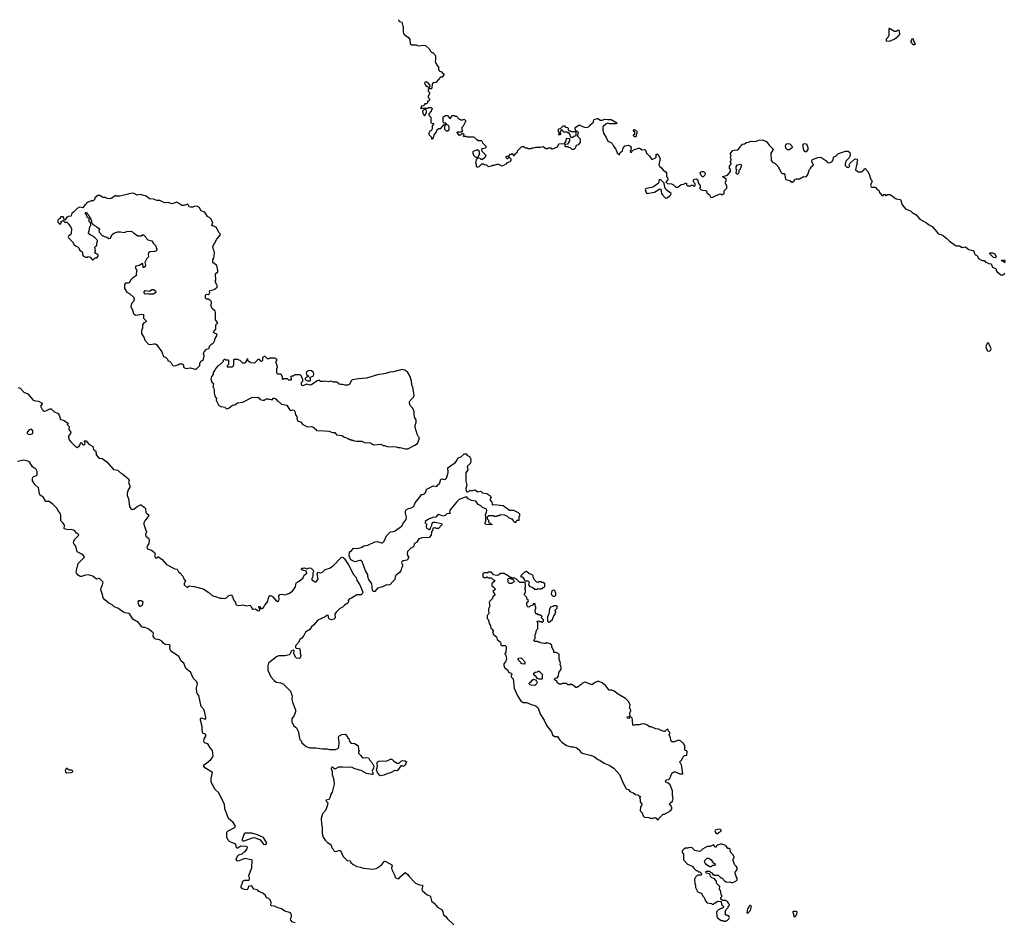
# Model space of a CAD drawing. Extents: x 2029826 to 2248070, y 228728 to 402406.
# Tile 226 of 256: x 2111257 to 2125588, y 387815 to 400945. Entities that reach past the tile are written whole.
import ezdxf

# ---------------------------------------------------------------- set-up
doc = ezdxf.new("R2010")
doc.units = 0

msp = doc.modelspace()

# ---------------------------------------------------------------- linework, layer by layer
at = {"layer": '0CON10XD'}
for points in [[(2116780, 400945), (2116772, 400932), (2116785, 400920), (2116818, 400908), (2116833, 400853), (2116840, 400845), (2116838, 400765), (2116842, 400745), (2116858, 400725), (2116910, 400690), (2116937, 400655), (2116940, 400595), (2116965, 400578), (2117025, 400577), (2117055, 400563), (2117135, 400573), (2117165, 400568), (2117215, 400520), (2117237, 400487), (2117255, 400470), (2117268, 400468), (2117310, 400425), (2117310, 400365), (2117302, 400335), (2117308, 400318), (2117330, 400295), (2117330, 400285), (2117350, 400255), (2117350, 400225), (2117362, 400202), (2117396, 400186), (2117415, 400160), (2117428, 400158), (2117430, 400145), (2117405, 400110), (2117382, 400108), (2117315, 400030), (2117272, 400028), (2117270, 400015), (2117260, 400005), (2117255, 399950), (2117245, 399940), (2117215, 399940), (2117202, 399928), (2117200, 399905), (2117220, 399885), (2117220, 399865), (2117200, 399835), (2117200, 399815), (2117220, 399795), (2117220, 399775), (2117205, 399760), (2117192, 399758), (2117190, 399735), (2117178, 399722), (2117155, 399720), (2117142, 399708), (2117138, 399692), (2117102, 399688), (2117100, 399660), (2117090, 399655), (2117095, 399650), (2117100, 399660), (2117195, 399660), (2117203, 399667), (2117225, 399670), (2117245, 399670), (2117260, 399655), (2117260, 399645), (2117250, 399635), (2117248, 399612), (2117210, 399575), (2117210, 399555), (2117240, 399525), (2117240, 399445), (2117280, 399435), (2117280, 399425), (2117258, 399402), (2117258, 399355), (2117245, 399330), (2117235, 399330), (2117228, 399322), (2117210, 399295), (2117210, 399275), (2117250, 399235), (2117252, 399212), (2117265, 399210), (2117280, 399225), (2117288, 399272), (2117322, 399315), (2117335, 399350), (2117355, 399360), (2117385, 399360), (2117432, 399418), (2117445, 399420), (2117450, 399415), (2117450, 399405), (2117440, 399395), (2117442, 399352), (2117465, 399330), (2117485, 399330), (2117510, 399345), (2117510, 399385), (2117500, 399405), (2117480, 399415), (2117458, 399438), (2117435, 399440), (2117422, 399452), (2117422, 399525), (2117428, 399535), (2117455, 399552), (2117485, 399550), (2117512, 399512), (2117525, 399510), (2117545, 399550), (2117585, 399550), (2117595, 399540), (2117615, 399540), (2117655, 399500), (2117665, 399500), (2117675, 399490), (2117705, 399490), (2117725, 399498), (2117748, 399475), (2117710, 399395), (2117693, 399377), (2117690, 399345), (2117700, 399335), (2117698, 399322), (2117685, 399310), (2117625, 399310), (2117620, 399305), (2117622, 399292), (2117655, 399260), (2117665, 399270), (2117678, 399272), (2117695, 399290), (2117715, 399290), (2117720, 399265), (2117710, 399255), (2117725, 399240), (2117735, 399250), (2117755, 399250), (2117765, 399240), (2117855, 399240), (2117870, 399235), (2117905, 399200), (2117915, 399200), (2117925, 399190), (2117975, 399190), (2117990, 399175), (2117992, 399152), (2118040, 399105), (2118040, 399085), (2118030, 399075), (2117992, 399068), (2117980, 399055), (2117982, 399032), (2118040, 398975), (2118030, 398945), (2117995, 398910), (2117975, 398910), (2117957, 398927), (2117925, 398930), (2117900, 398905), (2117890, 398855), (2117900, 398845), (2117900, 398815), (2117915, 398800), (2117945, 398810), (2117985, 398850), (2118005, 398850), (2118015, 398840), (2118052, 398832), (2118075, 398810), (2118125, 398818), (2118145, 398830), (2118165, 398830), (2118205, 398842), (2118225, 398842), (2118275, 398820), (2118295, 398823), (2118345, 398852), (2118355, 398870), (2118395, 398880), (2118410, 398895), (2118410, 398915), (2118398, 398928), (2118385, 398940), (2118375, 398940), (2118358, 398922), (2118345, 398920), (2118332, 398948), (2118345, 398960), (2118378, 398962), (2118402, 398988), (2118415, 398990), (2118425, 399000), (2118432, 398982), (2118445, 398970), (2118455, 398970), (2118470, 398985), (2118470, 398995), (2118500, 399025), (2118502, 399038), (2118565, 399100), (2118595, 399100), (2118615, 399080), (2118645, 399080), (2118655, 399070), (2118705, 399070), (2118715, 399080), (2118735, 399080), (2118768, 399092), (2118835, 399092), (2118875, 399100), (2118915, 399070), (2118937, 399073), (2118945, 399080), (2118985, 399080), (2118998, 399068), (2119015, 399068), (2119082, 399095), (2119105, 399140), (2119188, 399142), (2119190, 399155), (2119212, 399178), (2119215, 399220), (2119258, 399218), (2119260, 399185), (2119228, 399132), (2119192, 399128), (2119190, 399105), (2119195, 399100), (2119235, 399100), (2119245, 399090), (2119268, 399088), (2119295, 399060), (2119325, 399060), (2119348, 399082), (2119362, 399118), (2119395, 399130), (2119420, 399165), (2119420, 399205), (2119380, 399245), (2119380, 399275), (2119387, 399283), (2119390, 399305), (2119375, 399320), (2119350, 399320), (2119350, 399335), (2119340, 399355), (2119342, 399378), (2119395, 399410), (2119415, 399410), (2119425, 399400), (2119475, 399380), (2119515, 399378), (2119550, 399395), (2119560, 399405), (2119562, 399418), (2119610, 399455), (2119610, 399475), (2119620, 399495), (2119665, 399510), (2119675, 399510), (2119705, 399482), (2119735, 399483), (2119775, 399500), (2119815, 399492), (2119865, 399492), (2119950, 399445), (2119945, 399430), (2119845, 399430), (2119815, 399438), (2119786, 399424), (2119749, 399391), (2119743, 399375), (2119744, 399336), (2119754, 399295), (2119792, 399232), (2119818, 399178), (2119870, 399155), (2119880, 399145), (2119898, 399105), (2119935, 399060), (2119955, 399010), (2119985, 398980), (2119990, 399005), (2120010, 399025), (2120030, 399035), (2120040, 399075), (2120054, 399096), (2120065, 399108), (2120115, 399118), (2120143, 399103), (2120158, 399085), (2120150, 399045), (2120140, 399035), (2120145, 399020), (2120165, 399020), (2120172, 399038), (2120203, 399057), (2120265, 399078), (2120277, 399077), (2120315, 399052), (2120355, 399058), (2120366, 399046), (2120382, 399005), (2120396, 398996), (2120400, 398985), (2120425, 398960), (2120455, 398910), (2120505, 398930), (2120520, 398945), (2120522, 398988), (2120545, 398990), (2120578, 398925), (2120560, 398835), (2120570, 398815), (2120602, 398785), (2120622, 398755), (2120663, 398733), (2120672, 398715), (2120670, 398665), (2120685, 398650), (2120692, 398625), (2120683, 398607), (2120660, 398585), (2120683, 398563), (2120745, 398558), (2120775, 398542), (2120805, 398510), (2120815, 398508), (2120835, 398510), (2120885, 398548), (2120917, 398553), (2120945, 398568), (2120960, 398565), (2120960, 398545), (2120975, 398530), (2121025, 398530), (2121035, 398540), (2121055, 398540), (2121075, 398520), (2121090, 398535), (2121090, 398555), (2121072, 398572), (2121070, 398585), (2121060, 398595), (2121062, 398605), (2121080, 398625), (2121105, 398630), (2121127, 398617), (2121133, 398573), (2121160, 398535), (2121160, 398505), (2121152, 398492), (2121175, 398470), (2121193, 398463), (2121245, 398460), (2121257, 398447), (2121258, 398435)], [(2123895, 400628), (2123872, 400635), (2123873, 400667), (2123898, 400692), (2123900, 400705), (2123910, 400715), (2123910, 400815), (2123915, 400820), (2123988, 400778), (2124012, 400778), (2124045, 400798), (2124050, 400795), (2124057, 400785), (2124060, 400725), (2124040, 400705), (2124040, 400695), (2124000, 400665), (2123925, 400633), (2123895, 400628)], [(2124285, 400580), (2124255, 400580), (2124250, 400595), (2124230, 400615), (2124230, 400635), (2124240, 400645), (2124245, 400670), (2124260, 400665), (2124270, 400625), (2124287, 400597), (2124285, 400580)], [(2117215, 399960), (2117230, 399975), (2117228, 399998), (2117195, 400030), (2117185, 400030), (2117175, 400040), (2117152, 400038), (2117150, 400015), (2117160, 400005), (2117162, 399992), (2117175, 399980), (2117185, 399980), (2117205, 399960), (2117215, 399960)], [(2117155, 399550), (2117180, 399595), (2117180, 399625), (2117165, 399640), (2117142, 399638), (2117120, 399615), (2117122, 399582), (2117138, 399568), (2117142, 399552), (2117155, 399550)], [(2119305, 399230), (2119285, 399230), (2119272, 399242), (2119270, 399275), (2119248, 399298), (2119235, 399300), (2119225, 399310), (2119178, 399308), (2119160, 399325), (2119155, 399340), (2119132, 399338), (2119130, 399315), (2119120, 399305), (2119130, 399295), (2119130, 399285), (2119118, 399272), (2119105, 399270), (2119100, 399275), (2119110, 399285), (2119110, 399305), (2119100, 399315), (2119100, 399355), (2119128, 399362), (2119165, 399400), (2119185, 399400), (2119203, 399383), (2119228, 399378), (2119240, 399365), (2119242, 399342), (2119255, 399330), (2119275, 399330), (2119285, 399320), (2119305, 399318), (2119350, 399320), (2119350, 399255), (2119322, 399248), (2119305, 399230)], [(2120225, 399240), (2120205, 399240), (2120192, 399255), (2120192, 399268), (2120210, 399285), (2120210, 399305), (2120190, 399335), (2120195, 399350), (2120205, 399350), (2120222, 399332), (2120240, 399325), (2120240, 399285), (2120230, 399275), (2120230, 399245), (2120225, 399240)], [(2121258, 398435), (2121260, 398425), (2121285, 398400), (2121298, 398398), (2121315, 398360), (2121347, 398363), (2121395, 398390), (2121455, 398410), (2121465, 398400), (2121485, 398400), (2121508, 398422), (2121510, 398455), (2121550, 398495), (2121550, 398525), (2121530, 398565), (2121530, 398585), (2121540, 398595), (2121540, 398625), (2121505, 398650), (2121495, 398650), (2121490, 398665), (2121557, 398683), (2121600, 398735), (2121600, 398765), (2121590, 398775), (2121588, 398795), (2121588, 398812), (2121610, 398845), (2121600, 398875), (2121600, 398885), (2121610, 398895), (2121610, 398915), (2121600, 398935), (2121610, 398975), (2121603, 398983), (2121600, 399005), (2121635, 399040), (2121655, 399048), (2121708, 399052), (2121745, 399090), (2121752, 399115), (2121775, 399133), (2121805, 399140), (2121835, 399160), (2121865, 399164), (2121902, 399178), (2121965, 399171), (2122015, 399193), (2122065, 399199), (2122125, 399173), (2122165, 399120), (2122222, 399062), (2122220, 399045), (2122188, 399005), (2122196, 398895), (2122215, 398872), (2122254, 398854), (2122295, 398810), (2122335, 398728), (2122355, 398710), (2122388, 398708), (2122402, 398625), (2122420, 398615), (2122465, 398608), (2122495, 398580), (2122505, 398580), (2122528, 398602), (2122538, 398625), (2122559, 398631), (2122605, 398629), (2122665, 398662), (2122695, 398660), (2122708, 398665), (2122727, 398695), (2122750, 398765), (2122770, 398785), (2122772, 398798), (2122810, 398835), (2122788, 398875), (2122784, 398894), (2122795, 398912), (2122875, 398939), (2122915, 398944), (2122988, 398895), (2123015, 398868), (2123025, 398863), (2123053, 398867), (2123075, 398878), (2123092, 398895), (2123105, 398950), (2123140, 398965), (2123175, 398998), (2123275, 399032), (2123315, 399032), (2123338, 399015), (2123342, 398975), (2123328, 398935), (2123283, 398887), (2123270, 398845), (2123270, 398825), (2123295, 398802), (2123325, 398800), (2123338, 398815), (2123330, 398835), (2123340, 398855), (2123405, 398918), (2123415, 398922), (2123445, 398918), (2123452, 398895), (2123442, 398875), (2123448, 398855), (2123435, 398830), (2123423, 398763), (2123440, 398745), (2123463, 398733), (2123505, 398730), (2123530, 398745), (2123550, 398765), (2123555, 398780), (2123565, 398780), (2123570, 398765), (2123595, 398742), (2123618, 398708), (2123630, 398675), (2123630, 398655), (2123640, 398645), (2123640, 398625), (2123660, 398605), (2123660, 398575), (2123650, 398565), (2123642, 398535), (2123650, 398515), (2123655, 398510), (2123708, 398508), (2123742, 398472), (2123760, 398465), (2123772, 398432), (2123788, 398418), (2123790, 398405), (2123805, 398390), (2123825, 398390), (2123835, 398400), (2123855, 398400), (2123865, 398390), (2123875, 398390), (2123885, 398400), (2123925, 398402), (2124015, 398340), (2124075, 398330), (2124102, 398252), (2124155, 398188), (2124220, 398165), (2124245, 398140), (2124306, 398106), (2124360, 398045), (2124455, 397992), (2124484, 397964), (2124538, 397935), (2124602, 397865), (2124625, 397828), (2124665, 397820), (2124700, 397805), (2124730, 397775), (2124753, 397763), (2124788, 397725), (2124885, 397653), (2124936, 397656), (2124975, 397630), (2125025, 397640), (2125050, 397615), (2125073, 397603), (2125127, 397587), (2125150, 397565), (2125152, 397545), (2125164, 397524), (2125185, 397518), (2125196, 397506), (2125210, 397470), (2125264, 397444), (2125292, 397442), (2125315, 397420), (2125325, 397420), (2125355, 397400), (2125395, 397392), (2125417, 397347), (2125458, 397328), (2125470, 397315), (2125470, 397295), (2125481, 397281), (2125535, 397232), (2125562, 397228), (2125593, 397257)], [(2122455, 399050), (2122432, 399052), (2122408, 399078), (2122404, 399116), (2122414, 399136), (2122425, 399142), (2122467, 399137), (2122507, 399097), (2122496, 399074), (2122455, 399050)], [(2122705, 399022), (2122690, 399025), (2122672, 399045), (2122657, 399125), (2122658, 399135), (2122674, 399146), (2122708, 399138), (2122728, 399085), (2122730, 399055), (2122705, 399022)], [(2117925, 398940), (2117947, 398983), (2117948, 399028), (2117915, 399050), (2117855, 399030), (2117850, 399025), (2117850, 398995), (2117860, 398985), (2117860, 398975), (2117885, 398950), (2117895, 398950), (2117905, 398940), (2117925, 398940)], [(2121705, 398700), (2121727, 398723), (2121730, 398755), (2121750, 398775), (2121750, 398785), (2121760, 398795), (2121760, 398815), (2121768, 398825), (2121755, 398840), (2121695, 398830), (2121680, 398805), (2121680, 398775), (2121690, 398765), (2121680, 398715), (2121705, 398700)], [(2121205, 398660), (2121195, 398660), (2121175, 398680), (2121161, 398711), (2121164, 398726), (2121185, 398737), (2121207, 398737), (2121232, 398712), (2121227, 398683), (2121205, 398660)], [(2120655, 398350), (2120675, 398354), (2120714, 398376), (2120734, 398396), (2120738, 398415), (2120665, 398472), (2120649, 398505), (2120637, 398567), (2120585, 398618), (2120564, 398616), (2120553, 398567), (2120495, 398522), (2120455, 398502), (2120375, 398490), (2120358, 398475), (2120369, 398439), (2120385, 398418), (2120494, 398436), (2120576, 398486), (2120588, 398478), (2120599, 398415), (2120611, 398395), (2120655, 398350)], [(2113805, 395860), (2113825, 395862), (2113880, 395915), (2113881, 395945), (2113894, 395976), (2113925, 395992), (2113932, 396005), (2113942, 396055), (2113932, 396085), (2113940, 396115), (2113975, 396150), (2114015, 396160), (2114020, 396195), (2114055, 396230), (2114065, 396230), (2114078, 396242), (2114097, 396283), (2114100, 396305), (2114130, 396355), (2114125, 396370), (2114093, 396383), (2114080, 396395), (2114088, 396425), (2114110, 396445), (2114113, 396507), (2114140, 396535), (2114108, 396578), (2114107, 396687), (2114100, 396705), (2114065, 396740), (2114048, 396768), (2114042, 396785), (2114048, 396835), (2114040, 396855), (2114025, 396870), (2114015, 396870), (2114005, 396880), (2113975, 396880), (2113960, 396895), (2113962, 396938), (2113975, 396950), (2114002, 396948), (2114013, 396957), (2114022, 396975), (2114020, 396995), (2114030, 397005), (2114085, 397020), (2114095, 397030), (2114105, 397030), (2114130, 397055), (2114130, 397085), (2114120, 397095), (2114100, 397145), (2114110, 397155), (2114108, 397245), (2114114, 397256), (2114140, 397275), (2114142, 397295), (2114125, 397370), (2114070, 397415), (2114068, 397452), (2114082, 397478), (2114092, 397555), (2114088, 397585), (2114073, 397613), (2114070, 397645), (2114125, 397750), (2114180, 397815), (2114175, 397830), (2114155, 397850), (2114123, 397923), (2114075, 397948), (2114065, 397948), (2114053, 397963), (2114070, 397985), (2114042, 398045), (2114025, 398062), (2113991, 398081), (2113953, 398143), (2113900, 398165), (2113876, 398206), (2113845, 398228), (2113805, 398233), (2113775, 398218), (2113745, 398218), (2113722, 398225), (2113705, 398260), (2113645, 398243), (2113615, 398242), (2113545, 398290), (2113475, 398266), (2113416, 398286), (2113365, 398283), (2113295, 398316), (2113255, 398316), (2113205, 398333), (2113145, 398340), (2113098, 398378), (2113015, 398402), (2112965, 398393), (2112925, 398417), (2112905, 398420), (2112847, 398413), (2112815, 398400), (2112715, 398378), (2112665, 398380), (2112655, 398390), (2112590, 398345), (2112565, 398340), (2112515, 398350), (2112505, 398360), (2112465, 398360), (2112425, 398390), (2112395, 398390), (2112350, 398355), (2112350, 398335), (2112325, 398310), (2112295, 398308), (2112243, 398287), (2112230, 398275), (2112225, 398260), (2112210, 398255), (2112175, 398210), (2112125, 398218), (2112091, 398199), (2112040, 398145), (2112015, 398130), (2112007, 398093), (2112000, 398085), (2111965, 398080), (2111955, 398070), (2111945, 398070), (2111915, 398030), (2111902, 398032), (2111900, 398065), (2111890, 398075), (2111852, 398078), (2111848, 398052), (2111832, 398048), (2111812, 398028), (2111812, 398002), (2111828, 397988), (2111830, 397975), (2111845, 397970), (2111860, 397985), (2111862, 398008), (2111875, 398020), (2111895, 398020), (2111915, 398000), (2111945, 398000), (2111958, 397988), (2111965, 397970), (2111998, 397938), (2112010, 397905), (2112008, 397835), (2111999, 397821), (2111968, 397795), (2111963, 397785), (2111970, 397765), (2112024, 397714), (2112050, 397670), (2112068, 397655), (2112106, 397636), (2112118, 397625), (2112128, 397595), (2112165, 397570), (2112172, 397555), (2112173, 397525), (2112187, 397507), (2112215, 397490), (2112245, 397490), (2112255, 397498), (2112282, 397492), (2112315, 397450), (2112328, 397452), (2112355, 397480), (2112378, 397482), (2112400, 397505), (2112398, 397528), (2112362, 397542), (2112352, 397555), (2112358, 397585), (2112352, 397635), (2112365, 397650), (2112380, 397655), (2112380, 397705), (2112390, 397715), (2112390, 397735), (2112345, 397780), (2112335, 397780), (2112315, 397800), (2112285, 397810), (2112260, 397835), (2112263, 397867), (2112270, 397875), (2112278, 397925), (2112290, 397955), (2112290, 397985), (2112270, 398015), (2112268, 398058), (2112242, 398065), (2112230, 398105), (2112212, 398135), (2112215, 398140), (2112235, 398140), (2112242, 398122), (2112260, 398105), (2112260, 398095), (2112280, 398075), (2112280, 398065), (2112290, 398055), (2112290, 398035), (2112300, 398025), (2112300, 397995), (2112318, 397978), (2112320, 397965), (2112365, 397940), (2112385, 397920), (2112395, 397920), (2112420, 397905), (2112420, 397895), (2112410, 397885), (2112412, 397852), (2112462, 397802), (2112475, 397800), (2112485, 397790), (2112517, 397787), (2112555, 397760), (2112580, 397765), (2112600, 397815), (2112628, 397842), (2112685, 397861), (2112725, 397861), (2112775, 397851), (2112814, 397866), (2112875, 397871), (2112901, 397861), (2112915, 397843), (2112975, 397800), (2113025, 397800), (2113043, 397817), (2113057, 397817), (2113095, 397780), (2113102, 397762), (2113120, 397745), (2113178, 397728), (2113205, 397690), (2113240, 397655), (2113243, 397623), (2113252, 397605), (2113248, 397585), (2113225, 397572), (2113155, 397568), (2113132, 397555), (2113128, 397535), (2113130, 397495), (2113105, 397470), (2113080, 397415), (2113090, 397375), (2113082, 397355), (2113065, 397340), (2113052, 397342), (2113050, 397395), (2113045, 397400), (2112995, 397370), (2112945, 397360), (2112940, 397355), (2112940, 397325), (2112960, 397305), (2112950, 397255), (2112950, 397235), (2112958, 397222), (2112900, 397185), (2112870, 397155), (2112855, 397120), (2112835, 397112), (2112795, 397110), (2112780, 397095), (2112783, 397033), (2112815, 396980), (2112860, 396955), (2112920, 396905), (2112922, 396878), (2112912, 396848), (2112883, 396817), (2112872, 396775), (2112902, 396708), (2112910, 396675), (2112921, 396661), (2112945, 396648), (2113035, 396663), (2113058, 396655), (2113060, 396605), (2113100, 396565), (2113100, 396555), (2113087, 396543), (2113064, 396536), (2113042, 396505), (2113042, 396458), (2113030, 396425), (2113031, 396381), (2113068, 396315), (2113078, 396285), (2113130, 396225), (2113155, 396218), (2113215, 396232), (2113235, 396230), (2113250, 396220), (2113326, 396115), (2113350, 396045), (2113377, 396037), (2113398, 396018), (2113410, 396005), (2113412, 395982), (2113435, 395980), (2113463, 395953), (2113480, 395915), (2113515, 395912), (2113557, 395923), (2113583, 395937), (2113615, 395940), (2113626, 395936), (2113640, 395915), (2113642, 395892), (2113675, 395872), (2113745, 395880), (2113805, 395860)], [(2125455, 397480), (2125430, 397485), (2125370, 397545), (2125378, 397552), (2125415, 397552), (2125449, 397539), (2125470, 397495), (2125455, 397480)], [(2125598, 397408), (2125585, 397420), (2125555, 397430), (2125542, 397448), (2125585, 397448), (2125605, 397430)], [(2113205, 396950), (2113135, 396950), (2113125, 396958), (2113083, 396953), (2113070, 396965), (2113068, 396985), (2113083, 397007), (2113145, 396998), (2113178, 397022), (2113205, 397021), (2113227, 397007), (2113236, 396985), (2113230, 396970), (2113205, 396950)], [(2125365, 396124), (2125388, 396132), (2125396, 396155), (2125373, 396215), (2125355, 396242), (2125345, 396240), (2125335, 396228), (2125319, 396185), (2125339, 396135), (2125345, 396128), (2125365, 396124)], [(2116905, 394702), (2117008, 394755), (2117045, 394782), (2117070, 394845), (2117070, 394865), (2117060, 394875), (2117044, 394914), (2117014, 395014), (2117012, 395045), (2117028, 395085), (2117028, 395125), (2117010, 395155), (2117000, 395195), (2117000, 395245), (2116975, 395300), (2116942, 395335), (2116928, 395365), (2116928, 395385), (2116938, 395405), (2116987, 395453), (2116996, 395485), (2116978, 395595), (2116963, 395633), (2116958, 395685), (2116938, 395755), (2116906, 395815), (2116874, 395844), (2116824, 395856), (2116695, 395821), (2116645, 395816), (2116585, 395799), (2116465, 395778), (2116305, 395732), (2116189, 395719), (2116095, 395707), (2116079, 395691), (2116055, 395640), (2116035, 395628), (2115988, 395628), (2115955, 395640), (2115925, 395638), (2115905, 395642), (2115875, 395672), (2115824, 395674), (2115779, 395689), (2115745, 395677), (2115705, 395688), (2115675, 395680), (2115635, 395680), (2115615, 395700), (2115585, 395690), (2115505, 395633), (2115485, 395630), (2115435, 395642), (2115375, 395620), (2115360, 395635), (2115360, 395665), (2115380, 395685), (2115380, 395715), (2115370, 395725), (2115358, 395758), (2115338, 395778), (2115265, 395780), (2115235, 395760), (2115212, 395758), (2115200, 395745), (2115210, 395735), (2115210, 395715), (2115197, 395703), (2115173, 395703), (2115155, 395720), (2115105, 395720), (2115092, 395712), (2115080, 395725), (2115080, 395745), (2115065, 395780), (2115055, 395790), (2115015, 395790), (2115000, 395805), (2115000, 395875), (2115007, 395883), (2115010, 395905), (2115000, 395915), (2115000, 395935), (2114990, 395945), (2114990, 395975), (2115000, 395985), (2114998, 396008), (2114985, 396010), (2114975, 396020), (2114895, 396020), (2114888, 396012), (2114865, 396010), (2114825, 396048), (2114805, 396040), (2114793, 396027), (2114790, 395985), (2114778, 395972), (2114772, 395972), (2114745, 396000), (2114725, 396000), (2114675, 395950), (2114622, 395952), (2114605, 395970), (2114595, 395970), (2114582, 395982), (2114575, 396010), (2114562, 396008), (2114560, 395985), (2114550, 395975), (2114548, 395962), (2114535, 395950), (2114505, 395950), (2114468, 395988), (2114445, 395990), (2114435, 396000), (2114375, 396000), (2114370, 395995), (2114368, 395925), (2114355, 395890), (2114282, 395892), (2114280, 395915), (2114300, 395935), (2114300, 395985), (2114295, 395990), (2114255, 395990), (2114245, 396000), (2114235, 396000), (2114220, 395985), (2114220, 395975), (2114170, 395925), (2114137, 395903), (2114105, 395868), (2114098, 395845), (2114072, 395815), (2114072, 395785), (2114048, 395755), (2114038, 395715), (2114052, 395672), (2114080, 395655), (2114070, 395605), (2114077, 395597), (2114086, 395556), (2114087, 395517), (2114100, 395455), (2114120, 395445), (2114118, 395408), (2114155, 395332), (2114185, 395318), (2114245, 395308), (2114255, 395290), (2114275, 395282), (2114305, 395297), (2114355, 395340), (2114387, 395343), (2114425, 395370), (2114505, 395382), (2114635, 395448), (2114722, 395452), (2114736, 395446), (2114755, 395422), (2114795, 395410), (2114815, 395412), (2114845, 395430), (2114875, 395430), (2114883, 395423), (2114915, 395420), (2114925, 395410), (2114952, 395438), (2114965, 395440), (2114975, 395430), (2114985, 395430), (2115004, 395404), (2115020, 395395), (2115065, 395350), (2115145, 395340), (2115190, 395265), (2115205, 395262), (2115225, 395272), (2115250, 395265), (2115262, 395245), (2115270, 395195), (2115290, 395175), (2115297, 395157), (2115292, 395135), (2115300, 395115), (2115313, 395103), (2115344, 395094), (2115380, 395055), (2115445, 395022), (2115505, 395027), (2115525, 395022), (2115570, 394985), (2115570, 394975), (2115578, 394968), (2115694, 394966), (2115755, 394958), (2115809, 394941), (2115845, 394938), (2115870, 394905), (2115946, 394896), (2115985, 394872), (2116040, 394855), (2116055, 394840), (2116075, 394840), (2116085, 394830), (2116112, 394828), (2116125, 394820), (2116165, 394812), (2116235, 394812), (2116274, 394794), (2116365, 394788), (2116405, 394760), (2116515, 394768), (2116545, 394752), (2116565, 394752), (2116605, 394738), (2116735, 394732), (2116765, 394722), (2116795, 394722), (2116874, 394704), (2116905, 394702)], [(2115485, 395690), (2115490, 395695), (2115490, 395725), (2115482, 395738), (2115532, 395765), (2115540, 395785), (2115533, 395815), (2115506, 395836), (2115485, 395841), (2115455, 395837), (2115434, 395825), (2115428, 395805), (2115430, 395785), (2115457, 395765), (2115460, 395755), (2115452, 395748), (2115433, 395747), (2115410, 395725), (2115412, 395712), (2115445, 395692), (2115485, 395690)], [(2111237, 395597), (2111263, 395585), (2111316, 395526), (2111375, 395501), (2111455, 395410), (2111485, 395399), (2111532, 395395), (2111582, 395365), (2111583, 395355), (2111566, 395334), (2111564, 395315), (2111584, 395274), (2111598, 395258), (2111615, 395252), (2111637, 395253), (2111695, 395283), (2111715, 395282), (2111756, 395246), (2111818, 395215), (2111832, 395192), (2111851, 395131), (2111895, 395117), (2111960, 395075), (2111950, 395055), (2111978, 395025), (2111973, 394985), (2111999, 394945), (2111996, 394925), (2111968, 394885), (2111967, 394865), (2111975, 394835), (2112000, 394805), (2112075, 394731), (2112095, 394723), (2112125, 394748), (2112145, 394793), (2112158, 394795), (2112166, 394775), (2112185, 394759), (2112206, 394764), (2112211, 394785), (2112200, 394815), (2112205, 394820), (2112225, 394818), (2112265, 394768), (2112308, 394748), (2112320, 394735), (2112332, 394692), (2112345, 394680), (2112358, 394678), (2112367, 394667), (2112372, 394615), (2112401, 394581), (2112418, 394568), (2112455, 394560), (2112523, 394513), (2112624, 394404), (2112685, 394392), (2112725, 394352), (2112756, 394336), (2112840, 394265), (2112848, 394245), (2112840, 394215), (2112862, 394165), (2112862, 394145), (2112831, 394095), (2112821, 394055), (2112821, 394025), (2112840, 393975), (2112855, 393862), (2112874, 393834), (2112895, 393821), (2112918, 393825), (2112966, 393864), (2113015, 393890), (2113025, 393890), (2113047, 393867), (2113070, 393855), (2113087, 393835), (2113094, 393774), (2113105, 393760), (2113129, 393749), (2113137, 393735), (2113077, 393653)], [(2111405, 394913), (2111450, 394925), (2111450, 394965), (2111428, 394988), (2111395, 394980), (2111364, 394946), (2111365, 394930), (2111380, 394915), (2111405, 394913)], [(2111462, 394428), (2111445, 394442), (2111403, 394505), (2111373, 394523), (2111315, 394539), (2111226, 394516)], [(2116405, 392626), (2116390, 392640), (2116380, 392740), (2116368, 392765), (2116338, 392798), (2116322, 392845), (2116322, 392875), (2116288, 392928), (2116242, 393065), (2116227, 393077), (2116205, 393078), (2116135, 393058), (2116075, 393089), (2116052, 393145), (2116058, 393195), (2116065, 393210), (2116090, 393225), (2116092, 393235), (2116102, 393238), (2116115, 393256), (2116165, 393252), (2116195, 393258), (2116225, 393268), (2116265, 393291), (2116325, 393299), (2116425, 393350), (2116464, 393354), (2116524, 393334), (2116535, 393336), (2116560, 393360), (2116595, 393439), (2116655, 393494), (2116695, 393498), (2116721, 393509), (2116764, 393545), (2116787, 393553), (2116820, 393580), (2116845, 393628), (2116882, 393675), (2116887, 393703), (2116881, 393729), (2116870, 393765), (2116870, 393795), (2116880, 393815), (2116915, 393834), (2116955, 393844), (2116990, 393865), (2117000, 393875), (2117002, 393895), (2117015, 393918), (2117088, 394012), (2117092, 394028), (2117105, 394040), (2117122, 394038), (2117155, 394052), (2117172, 394085), (2117173, 394105), (2117184, 394115), (2117275, 394162), (2117327, 394153), (2117353, 394187), (2117368, 394195), (2117387, 394263), (2117405, 394267), (2117435, 394257), (2117455, 394262), (2117467, 394275), (2117489, 394341), (2117494, 394365), (2117488, 394425), (2117545, 394471), (2117593, 394497), (2117618, 394532), (2117635, 394568), (2117685, 394592), (2117728, 394632), (2117755, 394630), (2117770, 394605), (2117797, 394597), (2117810, 394585), (2117810, 394575), (2117820, 394565), (2117822, 394535), (2117820, 394495), (2117770, 394445), (2117780, 394395), (2117750, 394355), (2117748, 394232), (2117767, 394175), (2117749, 394125), (2117755, 394090), (2117765, 394078), (2117775, 394077), (2117796, 394084), (2117815, 394100), (2117835, 394093), (2117885, 394107), (2117925, 394078), (2117967, 394087), (2117995, 394062), (2118055, 394052), (2118100, 394025), (2118118, 394005), (2118108, 393992), (2118102, 393955), (2118128, 393925), (2118135, 393890), (2118165, 393892), (2118295, 393878), (2118385, 393810), (2118445, 393810), (2118510, 393775), (2118530, 393755), (2118530, 393725), (2118520, 393715), (2118520, 393660), (2118492, 393658), (2118480, 393645), (2118478, 393632), (2118465, 393630), (2118442, 393652), (2118440, 393665), (2118428, 393678), (2118415, 393680), (2118405, 393690), (2118382, 393692), (2118350, 393725), (2118315, 393738), (2118245, 393740), (2118235, 393730), (2118205, 393730), (2118195, 393720), (2118165, 393720), (2118155, 393730), (2118085, 393730), (2118062, 393708), (2118060, 393685), (2118080, 393665), (2118082, 393642), (2118112, 393612), (2118128, 393608), (2118130, 393595), (2118045, 393602), (2118030, 393615), (2118030, 393635), (2118040, 393645), (2118040, 393725), (2118030, 393735), (2118040, 393745), (2118042, 393765), (2118052, 393778), (2118058, 393805), (2118050, 393825), (2117995, 393850), (2117970, 393875), (2117932, 393892), (2117895, 393942), (2117835, 393953), (2117786, 393976), (2117765, 394000), (2117755, 394002), (2117655, 393967), (2117612, 393928), (2117519, 393811), (2117512, 393772), (2117528, 393762), (2117473, 393757), (2117450, 393735), (2117414, 393724), (2117374, 393744), (2117355, 393747), (2117335, 393734), (2117315, 393706), (2117267, 393703), (2117205, 393680), (2117160, 393645), (2117160, 393625), (2117180, 393605), (2117180, 393585), (2117172, 393575), (2117178, 393548), (2117215, 393530), (2117225, 393530), (2117238, 393542), (2117240, 393565), (2117257, 393593), (2117258, 393615), (2117273, 393637), (2117305, 393638), (2117395, 393618), (2117402, 393605), (2117400, 393595), (2117350, 393545), (2117325, 393543), (2117305, 393552), (2117272, 393548), (2117266, 393515), (2117249, 393495), (2117246, 393445), (2117218, 393415), (2117115, 393409), (2117066, 393394), (2117035, 393347), (2117004, 393326), (2116988, 393275), (2116951, 393259), (2116920, 393230), (2116903, 393207), (2116897, 393175), (2116900, 393150), (2116920, 393125), (2116916, 393115), (2116895, 393084), (2116837, 393073), (2116819, 393061), (2116816, 393045), (2116827, 393015), (2116828, 392995), (2116812, 392968), (2116802, 392928), (2116784, 392905), (2116730, 392859), (2116720, 392840), (2116715, 392800), (2116693, 392777), (2116642, 392725), (2116625, 392719), (2116595, 392722), (2116535, 392694), (2116466, 392674), (2116425, 392629), (2116405, 392626)], [(2115265, 387809), (2115225, 387819), (2115202, 387845), (2115200, 387865), (2115213, 387895), (2115213, 387923), (2115203, 387943), (2115185, 387957), (2115118, 387978), (2115065, 388010), (2115005, 388028), (2114965, 388048), (2114922, 388055), (2114914, 388065), (2114919, 388105), (2114904, 388144), (2114885, 388162), (2114850, 388170), (2114834, 388205), (2114795, 388240), (2114735, 388264), (2114718, 388288), (2114665, 388296), (2114638, 388338), (2114625, 388346), (2114586, 388334), (2114577, 388303), (2114565, 388288), (2114525, 388293), (2114495, 388308), (2114480, 388325), (2114478, 388345), (2114498, 388385), (2114500, 388405), (2114517, 388423), (2114535, 388430), (2114585, 388428), (2114601, 388439), (2114603, 388455), (2114594, 388496), (2114636, 388605), (2114642, 388715), (2114625, 388726), (2114535, 388742), (2114436, 388704), (2114420, 388710), (2114409, 388735), (2114425, 388778), (2114445, 388798), (2114495, 388812), (2114520, 388835), (2114535, 388840), (2114570, 388885), (2114573, 388905), (2114568, 388915), (2114555, 388920), (2114475, 388923), (2114427, 388893), (2114420, 388895), (2114408, 388908), (2114407, 388935), (2114393, 388955), (2114315, 388986), (2114289, 389009), (2114274, 389055), (2114274, 389124), (2114293, 389145), (2114388, 389195), (2114399, 389215), (2114365, 389267), (2114294, 389325), (2114244, 389465), (2114239, 389535), (2114219, 389565), (2114155, 389698), (2114104, 389745), (2114044, 389854), (2114042, 389905), (2114064, 389995), (2113953, 390063), (2113936, 390085), (2113937, 390105), (2113975, 390128), (2114038, 390185), (2114065, 390214), (2114072, 390235), (2114062, 390315), (2114031, 390351), (2113995, 390409), (2113948, 390425), (2113938, 390445), (2113942, 390485), (2113968, 390525), (2113964, 390544), (2113955, 390550), (2113923, 390565), (2113911, 390615), (2113911, 390665), (2113887, 390755), (2113887, 390773), (2113892, 390785), (2113905, 390788), (2113955, 390768), (2113966, 390774), (2113966, 390795), (2113944, 390905), (2113896, 390955), (2113866, 391115), (2113841, 391141), (2113837, 391155), (2113830, 391225), (2113843, 391285), (2113836, 391315), (2113784, 391364), (2113747, 391447), (2113675, 391505), (2113646, 391586), (2113609, 391615), (2113578, 391675), (2113556, 391696), (2113459, 391759), (2113440, 391805), (2113445, 391846), (2113435, 391851), (2113375, 391855), (2113349, 391875), (2113325, 391906), (2113293, 391923), (2113235, 391936), (2113217, 391947), (2113199, 391975), (2113203, 392015), (2113198, 392028), (2113125, 392085), (2113085, 392104), (2113054, 392104), (2113033, 392113), (2112986, 392176), (2112905, 392226), (2112858, 392298), (2112845, 392306), (2112790, 392315), (2112768, 392325), (2112686, 392386), (2112633, 392405), (2112601, 392431), (2112552, 392455), (2112495, 392508), (2112470, 392535), (2112464, 392585), (2112438, 392645), (2112442, 392678), (2112463, 392725), (2112472, 392762), (2112428, 392808), (2112418, 392818), (2112405, 392818), (2112375, 392807), (2112319, 392849), (2112255, 392870), (2112215, 392867), (2112155, 392843), (2112135, 392847), (2112107, 392867), (2112082, 392895), (2112080, 392915), (2112088, 392952), (2112107, 393035), (2112198, 393125), (2112179, 393155), (2112160, 393170), (2112093, 393203), (2112076, 393285), (2112051, 393315), (2112042, 393335), (2112043, 393357), (2112053, 393385), (2112110, 393435), (2112116, 393445), (2112114, 393455), (2112085, 393475), (2112055, 393514), (2112005, 393528), (2111964, 393524), (2111905, 393540), (2111908, 393585), (2111902, 393602), (2111886, 393626), (2111856, 393656), (2111854, 393734), (2111847, 393765), (2111821, 393795), (2111799, 393839), (2111744, 393894), (2111686, 393936), (2111635, 393938), (2111602, 393995), (2111552, 394035), (2111543, 394055), (2111532, 394135), (2111477, 394185), (2111443, 394235), (2111441, 394275), (2111451, 394295), (2111485, 394311), (2111507, 394313), (2111512, 394325), (2111512, 394375), (2111490, 394410), (2111462, 394428)], [(2113077, 393653), (2113062, 393625), (2113062, 393605), (2113076, 393556), (2113103, 393495), (2113087, 393455), (2113095, 393432), (2113131, 393401), (2113139, 393375), (2113138, 393325), (2113111, 393285), (2113105, 393265), (2113117, 393247), (2113177, 393227), (2113220, 393195), (2113230, 393175), (2113220, 393145), (2113232, 393115), (2113255, 393112), (2113265, 393130), (2113275, 393133), (2113331, 393091), (2113395, 393020), (2113515, 392956), (2113550, 392950), (2113566, 392915), (2113594, 392894), (2113629, 392849), (2113645, 392811), (2113670, 392775), (2113651, 392745), (2113650, 392725), (2113695, 392687), (2113705, 392688), (2113725, 392708), (2113753, 392707), (2113795, 392701), (2113925, 392666), (2114012, 392612), (2114060, 392570), (2114135, 392547), (2114168, 392528), (2114205, 392531), (2114235, 392523), (2114248, 392528), (2114268, 392535), (2114299, 392571), (2114335, 392578), (2114352, 392555), (2114368, 392505), (2114398, 392465), (2114403, 392433), (2114445, 392422), (2114505, 392432), (2114555, 392418), (2114605, 392430), (2114620, 392415), (2114645, 392370), (2114662, 392368), (2114687, 392377), (2114719, 392349), (2114740, 392345), (2114758, 392368), (2114742, 392385), (2114735, 392410), (2114745, 392408), (2114771, 392381), (2114785, 392380), (2114807, 392393), (2114825, 392430), (2114855, 392460), (2114868, 392485), (2114873, 392517), (2114893, 392567), (2114905, 392568), (2114935, 392552), (2114993, 392485), (2115008, 392482), (2115027, 392495), (2115032, 392515), (2115028, 392562), (2115045, 392582), (2115065, 392587), (2115115, 392577), (2115175, 392600), (2115225, 392633), (2115270, 392695), (2115283, 392755), (2115325, 392779), (2115382, 392825), (2115398, 392865), (2115438, 392895), (2115428, 392925), (2115360, 392940), (2115358, 392955), (2115368, 392965), (2115382, 392968), (2115405, 392969), (2115435, 392959), (2115455, 392968), (2115475, 392972), (2115497, 392967), (2115530, 392935), (2115533, 392917), (2115522, 392898), (2115522, 392845), (2115507, 392815), (2115507, 392797), (2115555, 392766), (2115574, 392766), (2115601, 392805), (2115588, 392882), (2115594, 392906), (2115635, 392899), (2115664, 392906), (2115705, 392946), (2115765, 392968), (2115821, 392999), (2115935, 393121), (2115945, 393126), (2115965, 393122), (2115985, 393102), (2116043, 393015), (2116113, 392873), (2116153, 392833), (2116162, 392792), (2116207, 392725), (2116250, 392615), (2116243, 392595), (2116225, 392577), (2116163, 392577), (2116085, 392528), (2116055, 392518), (2116040, 392495), (2116042, 392475), (2116032, 392455), (2115983, 392427), (2115952, 392395), (2115918, 392382), (2115864, 392325), (2115843, 392295), (2115848, 392245), (2115828, 392225), (2115795, 392216), (2115764, 392224), (2115756, 392236), (2115745, 392281), (2115725, 392280), (2115701, 392259), (2115595, 392212), (2115533, 392137), (2115504, 392115), (2115482, 392075), (2115415, 392034), (2115394, 391986), (2115361, 391949), (2115335, 391931), (2115314, 391886), (2115272, 391835), (2115273, 391813), (2115280, 391805), (2115327, 391797), (2115340, 391775), (2115340, 391730), (2115349, 391695), (2115337, 391663), (2115325, 391650), (2115285, 391657), (2115270, 391670), (2115247, 391723), (2115252, 391762), (2115235, 391772), (2115214, 391765), (2115182, 391708), (2115115, 391693), (2115025, 391691), (2114993, 391677), (2114878, 391585), (2114869, 391545), (2114870, 391485), (2114910, 391385), (2114960, 391330), (2114988, 391308), (2115055, 391299), (2115092, 391282), (2115196, 391175), (2115223, 391105), (2115219, 391055), (2115229, 391015), (2115273, 390905), (2115269, 390875), (2115250, 390825), (2115220, 390775), (2115220, 390725), (2115245, 390672), (2115285, 390642), (2115312, 390595), (2115327, 390495), (2115334, 390474), (2115352, 390455), (2115362, 390425), (2115425, 390370), (2115481, 390351), (2115565, 390351), (2115665, 390336), (2115734, 390336), (2115767, 390327), (2115855, 390328), (2115887, 390343), (2115902, 390358), (2115908, 390435), (2115898, 390505), (2115900, 390525), (2115945, 390548), (2115995, 390550), (2116030, 390515), (2116030, 390505), (2116047, 390487), (2116058, 390448), (2116071, 390431), (2116085, 390420), (2116137, 390417), (2116165, 390390), (2116175, 390390), (2116185, 390380), (2116190, 390325), (2116200, 390315), (2116200, 390305), (2116190, 390295), (2116190, 390275), (2116223, 390243), (2116232, 390225), (2116257, 390207), (2116305, 390213), (2116335, 390208), (2116349, 390179), (2116387, 390137), (2116411, 390085), (2116406, 390055), (2116388, 390015), (2116403, 389975), (2116398, 389965), (2116386, 389964), (2116305, 389978), (2116225, 390024), (2116135, 390049), (2116095, 390069), (2116055, 390072), (2116025, 390066), (2115955, 390074), (2115895, 390070), (2115845, 390043), (2115805, 390070), (2115795, 390068), (2115791, 390045), (2115803, 390013), (2115807, 389963), (2115829, 389885), (2115834, 389825), (2115803, 389707), (2115779, 389671), (2115774, 389635), (2115762, 389608), (2115755, 389600), (2115716, 389594), (2115713, 389585), (2115719, 389575), (2115742, 389555), (2115734, 389506), (2115708, 389442), (2115666, 389395), (2115647, 389325), (2115650, 389245), (2115660, 389200), (2115659, 389105), (2115675, 389052), (2115705, 389008), (2115735, 388977), (2115787, 388945), (2115799, 388899), (2115820, 388880), (2115835, 388849), (2115855, 388844), (2115905, 388859), (2115925, 388857), (2115965, 388773), (2116002, 388732), (2116025, 388716), (2116065, 388707), (2116077, 388685), (2116111, 388655), (2116165, 388629), (2116215, 388619), (2116257, 388603), (2116395, 388588), (2116445, 388597), (2116480, 388615), (2116526, 388654), (2116550, 388685), (2116565, 388702), (2116576, 388706), (2116673, 388653), (2116678, 388635), (2116669, 388605), (2116671, 388585), (2116714, 388505), (2116722, 388472), (2116735, 388459), (2116775, 388448), (2116790, 388470), (2116865, 388540), (2116905, 388508), (2116920, 388485), (2117016, 388386), (2117075, 388360), (2117116, 388356), (2117122, 388345), (2117109, 388295), (2117115, 388278), (2117185, 388213), (2117225, 388199), (2117235, 388190), (2117250, 388120), (2117291, 388095), (2117337, 388037), (2117404, 387994), (2117417, 387965), (2117425, 387922), (2117458, 387898), (2117483, 387865), (2117575, 387778)], [(2120555, 389310), (2120562, 389328), (2120622, 389388), (2120645, 389390), (2120655, 389400), (2120705, 389420), (2120725, 389440), (2120738, 389442), (2120740, 389455), (2120750, 389465), (2120750, 389485), (2120740, 389495), (2120738, 389508), (2120710, 389535), (2120732, 389558), (2120748, 389562), (2120760, 389575), (2120768, 389615), (2120758, 389665), (2120759, 389729), (2120723, 389813), (2120695, 389838), (2120665, 389850), (2120658, 389872), (2120673, 389887), (2120707, 389893), (2120720, 389905), (2120750, 389985), (2120778, 390002), (2120795, 390002), (2120864, 389974), (2120910, 389975), (2120887, 390107), (2120880, 390125), (2120860, 390145), (2120893, 390177), (2120915, 390220), (2120935, 390240), (2120966, 390244), (2120973, 390293), (2120965, 390308), (2120945, 390312), (2120938, 390325), (2120939, 390375), (2120923, 390413), (2120876, 390456), (2120845, 390466), (2120785, 390438), (2120742, 390442), (2120732, 390465), (2120730, 390505), (2120710, 390535), (2120710, 390545), (2120720, 390555), (2120720, 390575), (2120700, 390595), (2120695, 390620), (2120675, 390620), (2120648, 390592), (2120635, 390590), (2120593, 390603), (2120556, 390626), (2120515, 390628), (2120447, 390657), (2120425, 390658), (2120385, 390687), (2120355, 390697), (2120315, 390700), (2120275, 390688), (2120215, 390688), (2120195, 390680), (2120183, 390683), (2120178, 390755), (2120170, 390785), (2120155, 390800), (2120142, 390798), (2120125, 390780), (2120102, 390785), (2120100, 390805), (2120140, 390815), (2120138, 390855), (2120150, 390895), (2120147, 390915), (2120132, 390935), (2120140, 390975), (2120123, 391023), (2120075, 391072), (2119965, 391133), (2119908, 391178), (2119875, 391190), (2119834, 391194), (2119785, 391258), (2119735, 391300), (2119675, 391322), (2119625, 391297), (2119595, 391272), (2119575, 391273), (2119485, 391307), (2119450, 391295), (2119425, 391270), (2119415, 391270), (2119385, 391240), (2119375, 391240), (2119365, 391230), (2119352, 391232), (2119338, 391248), (2119325, 391250), (2119308, 391268), (2119295, 391270), (2119285, 391280), (2119275, 391280), (2119265, 391270), (2119235, 391270), (2119215, 391290), (2119155, 391290), (2119145, 391280), (2119115, 391280), (2119105, 391290), (2119095, 391290), (2119080, 391305), (2119080, 391315), (2119040, 391345), (2119040, 391355), (2119052, 391368), (2119078, 391372), (2119100, 391395), (2119103, 391447), (2119140, 391495), (2119140, 391525), (2119123, 391563), (2119128, 391585), (2119110, 391645), (2119110, 391715), (2119065, 391740), (2119032, 391742), (2119030, 391765), (2119000, 391815), (2119000, 391845), (2118977, 391867), (2118935, 391880), (2118925, 391880), (2118915, 391870), (2118885, 391870), (2118835, 391880), (2118825, 391890), (2118805, 391890), (2118795, 391900), (2118755, 391900), (2118740, 391915), (2118745, 391930), (2118760, 391945), (2118760, 392005), (2118770, 392015), (2118780, 392065), (2118800, 392085), (2118800, 392175), (2118790, 392185), (2118790, 392195), (2118815, 392200), (2118825, 392190), (2118845, 392190), (2118855, 392180), (2118865, 392180), (2118880, 392195), (2118880, 392215), (2118850, 392245), (2118850, 392255), (2118860, 392265), (2118848, 392278), (2118835, 392280), (2118825, 392290), (2118805, 392290), (2118795, 392300), (2118775, 392300), (2118762, 392312), (2118760, 392365), (2118770, 392375), (2118770, 392405), (2118760, 392415), (2118758, 392448), (2118732, 392448), (2118728, 392432), (2118675, 392410), (2118665, 392400), (2118652, 392402), (2118650, 392415), (2118640, 392425), (2118640, 392465), (2118658, 392482), (2118660, 392495), (2118642, 392512), (2118638, 392538), (2118612, 392562), (2118610, 392575), (2118600, 392585), (2118620, 392615), (2118620, 392655), (2118610, 392665), (2118610, 392675), (2118620, 392685), (2118618, 392748), (2118605, 392760), (2118535, 392760), (2118488, 392808), (2118475, 392810), (2118465, 392820), (2118425, 392820), (2118415, 392830), (2118395, 392830), (2118345, 392870), (2118335, 392870), (2118307, 392887), (2118255, 392890), (2118227, 392863), (2118195, 392860), (2118155, 392870), (2118125, 392910), (2118075, 392910), (2118065, 392900), (2118012, 392898), (2118000, 392885), (2118000, 392845), (2118015, 392830), (2118045, 392830), (2118055, 392840), (2118078, 392828), (2118117, 392827), (2118142, 392802), (2118165, 392790), (2118170, 392775), (2118130, 392745), (2118130, 392715), (2118169, 392679), (2118178, 392655), (2118142, 392625), (2118170, 392585), (2118170, 392575), (2118145, 392550), (2118138, 392525), (2118100, 392485), (2118092, 392465), (2118098, 392415), (2118080, 392375), (2118080, 392335), (2118088, 392315), (2118080, 392295), (2118063, 392277), (2118060, 392235), (2118080, 392215), (2118083, 392183), (2118107, 392127), (2118113, 392093), (2118122, 392082), (2118135, 392080), (2118150, 392055), (2118150, 392045), (2118140, 392035), (2118150, 392025), (2118150, 392005), (2118175, 391980), (2118195, 391970), (2118205, 391930), (2118248, 391895), (2118260, 391875), (2118260, 391845), (2118275, 391840), (2118322, 391842), (2118337, 391827), (2118330, 391735), (2118320, 391725), (2118320, 391715), (2118332, 391702), (2118340, 391645), (2118327, 391603), (2118303, 391577), (2118303, 391553), (2118315, 391520), (2118360, 391485), (2118370, 391455), (2118405, 391440), (2118420, 391425), (2118420, 391415), (2118410, 391405), (2118410, 391385), (2118440, 391355), (2118455, 391220), (2118498, 391118), (2118545, 391040), (2118583, 391013), (2118635, 391012), (2118715, 390978), (2118745, 390972), (2118775, 390960), (2118798, 390938), (2118839, 390839), (2118892, 390755), (2118928, 390675), (2118998, 390585), (2119014, 390544), (2119040, 390520), (2119086, 390516), (2119116, 390466), (2119148, 390435), (2119215, 390387), (2119285, 390366), (2119315, 390366), (2119356, 390356), (2119395, 390330), (2119425, 390288), (2119445, 390277), (2119558, 390248), (2119620, 390225), (2119670, 390185), (2119700, 390175), (2119765, 390128), (2119835, 390102), (2119902, 390055), (2119988, 389965), (2120038, 389838), (2120077, 389767), (2120093, 389753), (2120116, 389746), (2120135, 389720), (2120187, 389697), (2120220, 389675), (2120255, 389668), (2120275, 389650), (2120288, 389648), (2120290, 389635), (2120280, 389625), (2120288, 389605), (2120288, 389568), (2120310, 389535), (2120307, 389513), (2120290, 389495), (2120288, 389438), (2120318, 389408), (2120320, 389385), (2120330, 389375), (2120330, 389365), (2120352, 389342), (2120415, 389340), (2120435, 389330), (2120455, 389330), (2120465, 389320), (2120475, 389330), (2120505, 389340), (2120515, 389330), (2120528, 389328), (2120532, 389312), (2120555, 389310)], [(2118415, 392742), (2118393, 392743), (2118370, 392755), (2118360, 392805), (2118372, 392818), (2118395, 392820), (2118405, 392810), (2118425, 392810), (2118448, 392788), (2118448, 392762), (2118415, 392742)], [(2118835, 392660), (2118845, 392670), (2118865, 392670), (2118882, 392688), (2118900, 392695), (2118900, 392745), (2118895, 392750), (2118885, 392750), (2118875, 392760), (2118855, 392760), (2118845, 392770), (2118815, 392770), (2118805, 392760), (2118782, 392762), (2118745, 392800), (2118730, 392835), (2118728, 392858), (2118695, 392880), (2118672, 392882), (2118635, 392920), (2118605, 392910), (2118550, 392855), (2118552, 392842), (2118568, 392838), (2118598, 392808), (2118600, 392795), (2118612, 392782), (2118655, 392780), (2118670, 392765), (2118660, 392725), (2118682, 392702), (2118727, 392687), (2118755, 392660), (2118795, 392660), (2118805, 392670), (2118835, 392660)], [(2119045, 392560), (2119060, 392575), (2119060, 392605), (2119045, 392640), (2119025, 392648), (2119002, 392635), (2118992, 392595), (2119000, 392575), (2119015, 392560), (2119045, 392560)], [(2113015, 392412), (2113045, 392428), (2113055, 392470), (2113049, 392479), (2113025, 392492), (2112988, 392492), (2112978, 392475), (2112988, 392435), (2113000, 392415), (2113015, 392412)], [(2118965, 392180), (2118975, 392190), (2118988, 392192), (2118992, 392208), (2119008, 392212), (2119030, 392275), (2119050, 392295), (2119050, 392315), (2119060, 392325), (2119050, 392355), (2119080, 392385), (2119080, 392415), (2119075, 392420), (2119025, 392420), (2119015, 392410), (2118982, 392398), (2118980, 392385), (2118970, 392375), (2118960, 392295), (2118940, 392265), (2118940, 392195), (2118952, 392182), (2118965, 392180)], [(2118605, 391570), (2118563, 391573), (2118550, 391585), (2118550, 391595), (2118513, 391633), (2118510, 391645), (2118522, 391658), (2118545, 391660), (2118565, 391650), (2118610, 391605), (2118610, 391575), (2118605, 391570)], [(2118855, 391350), (2118815, 391352), (2118795, 391360), (2118776, 391386), (2118740, 391415), (2118742, 391438), (2118758, 391452), (2118795, 391460), (2118805, 391470), (2118818, 391468), (2118860, 391425), (2118860, 391355), (2118855, 391350)], [(2118755, 391260), (2118703, 391263), (2118685, 391270), (2118670, 391285), (2118670, 391295), (2118685, 391310), (2118695, 391310), (2118714, 391336), (2118735, 391350), (2118765, 391340), (2118780, 391325), (2118788, 391305), (2118785, 391290), (2118755, 391260)], [(2116515, 389946), (2116495, 389954), (2116463, 389993), (2116451, 390035), (2116466, 390085), (2116458, 390115), (2116458, 390135), (2116465, 390148), (2116485, 390158), (2116535, 390162), (2116593, 390157), (2116655, 390190), (2116675, 390190), (2116701, 390161), (2116752, 390132), (2116778, 390132), (2116815, 390164), (2116835, 390170), (2116865, 390163), (2116887, 390147), (2116867, 390103), (2116845, 390080), (2116825, 390090), (2116805, 390090), (2116755, 390022), (2116745, 390018), (2116715, 390022), (2116655, 389989), (2116615, 389981), (2116555, 389954), (2116515, 389946)], [(2111935, 389990), (2112005, 389992), (2112028, 390005), (2112030, 390015), (2112015, 390028), (2111978, 390028), (2111945, 390050), (2111935, 390050), (2111918, 390025), (2111923, 390003), (2111935, 389990)], [(2114835, 388948), (2114845, 388952), (2114852, 388965), (2114850, 388975), (2114805, 389049), (2114716, 389086), (2114635, 389110), (2114535, 389112), (2114518, 389092), (2114488, 389005), (2114505, 388999), (2114525, 389002), (2114645, 389046), (2114675, 389050), (2114755, 389015), (2114805, 388950), (2114835, 388948)], [(2121405, 389107), (2121415, 389108), (2121435, 389128), (2121465, 389140), (2121467, 389155), (2121455, 389166), (2121435, 389171), (2121377, 389155), (2121374, 389145), (2121385, 389120), (2121405, 389107)], [(2121535, 387830), (2121545, 387840), (2121555, 387840), (2121580, 387865), (2121588, 387885), (2121578, 387908), (2121565, 387910), (2121555, 387920), (2121535, 387920), (2121520, 387935), (2121530, 387945), (2121530, 387985), (2121540, 387995), (2121542, 388008), (2121568, 388032), (2121570, 388045), (2121590, 388065), (2121590, 388075), (2121570, 388095), (2121570, 388105), (2121558, 388118), (2121545, 388120), (2121535, 388130), (2121485, 388130), (2121462, 388152), (2121460, 388175), (2121480, 388195), (2121470, 388205), (2121457, 388277), (2121440, 388295), (2121447, 388337), (2121400, 388385), (2121400, 388415), (2121365, 388450), (2121332, 388462), (2121312, 388482), (2121308, 388508), (2121295, 388520), (2121255, 388530), (2121240, 388545), (2121255, 388560), (2121295, 388560), (2121312, 388542), (2121325, 388540), (2121338, 388528), (2121342, 388512), (2121355, 388510), (2121365, 388500), (2121425, 388500), (2121462, 388462), (2121475, 388460), (2121515, 388418), (2121545, 388400), (2121595, 388402), (2121613, 388393), (2121635, 388392), (2121680, 388415), (2121700, 388435), (2121700, 388455), (2121683, 388483), (2121680, 388505), (2121670, 388515), (2121670, 388545), (2121697, 388583), (2121698, 388605), (2121685, 388630), (2121660, 388655), (2121640, 388715), (2121643, 388737), (2121658, 388755), (2121657, 388767), (2121635, 388800), (2121600, 388835), (2121598, 388878), (2121585, 388890), (2121565, 388890), (2121535, 388930), (2121475, 388950), (2121455, 388950), (2121413, 388937), (2121400, 388925), (2121395, 388910), (2121385, 388910), (2121355, 388940), (2121305, 388920), (2121265, 388917), (2121195, 388877), (2121165, 388850), (2121145, 388843), (2121085, 388860), (2121045, 388900), (2121005, 388902), (2120975, 388892), (2120948, 388892), (2120925, 388880), (2120900, 388855), (2120898, 388845), (2120898, 388828), (2120917, 388807), (2120920, 388795), (2120920, 388725), (2120975, 388660), (2121045, 388630), (2121075, 388600), (2121105, 388570), (2121117, 388567), (2121135, 388550), (2121155, 388550), (2121180, 388525), (2121175, 388500), (2121125, 388500), (2121115, 388490), (2121102, 388488), (2121090, 388455), (2121080, 388445), (2121083, 388377), (2121093, 388353), (2121093, 388323), (2121120, 388265), (2121130, 388255), (2121178, 388238), (2121198, 388195), (2121218, 388175), (2121240, 388125), (2121265, 388100), (2121327, 388087), (2121335, 388080), (2121355, 388080), (2121375, 388100), (2121385, 388100), (2121415, 388120), (2121468, 388118), (2121470, 388075), (2121500, 388045), (2121500, 388035), (2121488, 388022), (2121475, 388020), (2121430, 387995), (2121400, 387965), (2121402, 387905), (2121415, 387880), (2121465, 387840), (2121495, 387840), (2121505, 387830), (2121535, 387830)], [(2121315, 388622), (2121303, 388623), (2121255, 388652), (2121232, 388675), (2121222, 388695), (2121230, 388715), (2121265, 388748), (2121285, 388746), (2121323, 388725), (2121351, 388681), (2121378, 388665), (2121375, 388642), (2121345, 388640), (2121315, 388622)], [(2121855, 387950), (2121883, 387977), (2121900, 388005), (2121908, 388045), (2121895, 388060), (2121882, 388058), (2121870, 388045), (2121870, 388035), (2121848, 388012), (2121840, 387955), (2121855, 387950)], [(2122535, 387890), (2122560, 387915), (2122560, 387925), (2122570, 387935), (2122572, 387962), (2122562, 387972), (2122515, 387970), (2122510, 387965), (2122510, 387955), (2122520, 387945), (2122520, 387915), (2122535, 387890)]]:
    msp.add_lwpolyline(points, dxfattribs=at)

doc.saveas('drawing.dxf')
